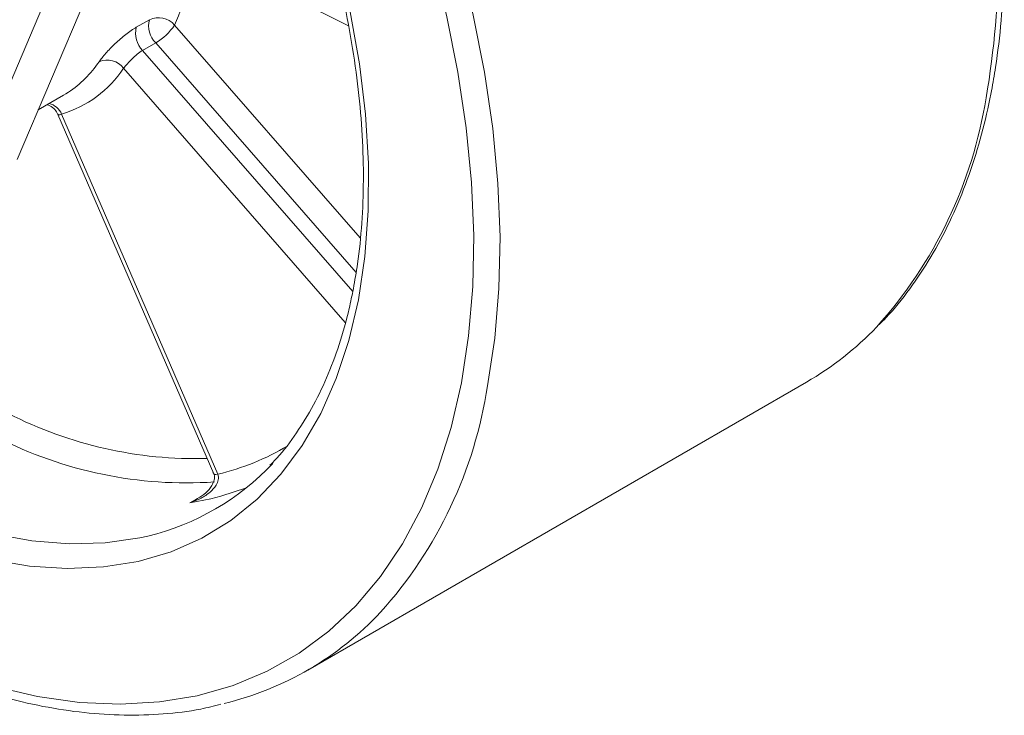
# Model space of a CAD drawing. Header units: inches. Extents: x 0.6 to 16.3, y 0.2 to 11.5.
# Tile 41 of 53: x 12.8 to 14.1, y 6.7 to 7.7. Entities that reach past the tile are written whole.
import ezdxf

# ---------------------------------------------------------------- set-up
doc = ezdxf.new("R2010")
doc.units = ezdxf.units.IN
doc.header["$MEASUREMENT"] = 0

msp = doc.modelspace()

# ---------------------------------------------------------------- linework, layer by layer
at = {"color": 7, "linetype": 'Continuous', "lineweight": 15}
for p, q in [((12.75758871, 7.479203), (13.19262218, 8.50071037)), ((12.68687803, 7.4383826), (13.1219115, 8.45988996)), ((12.94591661, 7.78851178), (13.20376887, 7.65916985)), ((12.91806701, 7.65718166), (12.93574468, 7.66738676)), ((12.96969552, 7.66022352), (13.21972604, 7.37349635)), ((12.94419906, 7.63622388), (12.92652139, 7.62601878)), ((13.21408405, 7.32672821), (12.94419906, 7.63622388)), ((12.92652139, 7.62601878), (13.20968212, 7.30129891)), ((13.19957798, 7.25964783), (12.90102492, 7.60201914)), ((12.7860549, 7.5460448), (12.82006008, 7.56567558)), ((12.81253294, 7.53991768), (13.02258972, 7.05562094)), ((12.81752413, 7.54027534), (13.02784758, 7.0553638)), ((13.1491378, 6.79149927), (13.82088924, 7.17929312)), ((13.02258972, 7.05562094), (13.02262866, 7.05554543)), ((12.99021373, 7.01673866), (13.00365907, 7.02450049)), ((13.01871459, 7.02220804), (12.99021373, 7.01673866))]:
    msp.add_line(p, q, dxfattribs=at)
at = {"color": 7, "linetype": 'Continuous', "lineweight": 15, "flags": 128}
for points in [[(13.10834727, 8.30282342), (13.11458882, 8.29281229), (13.15856321, 8.21858028), (13.19951452, 8.14270647), (13.23724759, 8.06555245), (13.27158261, 7.98748587), (13.30235596, 7.90887877), (13.32942099, 7.83010575), (13.35264871, 7.75154219), (13.37192845, 7.67356248), (13.38716832, 7.59653824), (13.3982957, 7.52083652), (13.40525756, 7.44681806), (13.40802073, 7.37483562), (13.40657204, 7.3052322), (13.40091838, 7.23833952), (13.39108671, 7.17447633)], [(13.35607108, 7.17826291), (13.36579024, 7.24156147), (13.37132308, 7.30789179), (13.37264264, 7.37693071), (13.36974249, 7.44834188), (13.36263677, 7.52177738), (13.35136009, 7.59687946), (13.33596738, 7.67328221), (13.31653365, 7.75061342), (13.29315357, 7.82849633), (13.26594105, 7.9065515), (13.23502866, 7.98439866), (13.200567, 8.06165855), (13.16272397, 8.13795476), (13.12168394, 8.21291558), (13.09164517, 8.26360503)], [(13.03522298, 8.13111939), (13.0499092, 8.10400012), (13.08502895, 8.03406647), (13.11675373, 7.96313395), (13.14489736, 7.89161882), (13.16929469, 7.81994076), (13.18980253, 7.74852041), (13.20630055, 7.67777689), (13.21869193, 7.60812536), (13.22690395, 7.53997455), (13.23088841, 7.47372439), (13.23062194, 7.40976369), (13.22610609, 7.34846777), (13.21736738, 7.29019635)], [(12.82006008, 7.56567558), (12.8230028, 7.56742325), (12.82659714, 7.56969496)], [(13.21736738, 7.29019635), (13.20445708, 7.23529139), (13.18745095, 7.18407509), (13.16644879, 7.13684801), (13.14157386, 7.0938873), (13.11297213, 7.05544507), (13.08081144, 7.02174691), (13.04528052, 6.99299057), (13.00658789, 6.96934482), (12.96496061, 6.95094841), (12.92064297, 6.9379093), (12.87389504, 6.93030401), (12.82499114, 6.92817717), (12.77421828, 6.93154126), (12.72187441, 6.94037653)], [(12.72703993, 6.76924414), (12.78493515, 6.75594233), (12.84147392, 6.74803817), (12.89638079, 6.74557015), (12.94938825, 6.74855031), (13.00023805, 6.75696411), (13.04868247, 6.77077059), (13.09448548, 6.78990246), (13.13742393, 6.81426652), (13.17728865, 6.84374407), (13.2138854, 6.8781915), (13.24703589, 6.91744098), (13.27657862, 6.9613013), (13.30236966, 7.00955877), (13.32428335, 7.06197829), (13.34221294, 7.11830447), (13.35607108, 7.17826291), (13.35607108, 7.17826291)], [(13.02262866, 7.05554543), (13.02266072, 7.05549714), (13.02356832, 7.05504779), (13.0253197, 7.05500277), (13.02784758, 7.0553638)], [(13.06638566, 7.03691332), (13.03216206, 7.02561426), (13.01871459, 7.02220804)], [(12.72533942, 6.97513312), (12.77726608, 6.9655105), (12.82767071, 6.961352), (12.87625016, 6.96268263), (12.92271227, 6.9694944), (12.93355191, 6.97194948)]]:
    msp.add_lwpolyline(points, dxfattribs=at)
at = {"color": 7, "linetype": 'Continuous', "lineweight": 15}
for centre, radius, start, end in [((12.90428249, 7.76108688), 1.17549109, 350.26246949, 9.40196243), ((12.7124683, 7.77467044), 0.28153852, 336.01450569, 357.92602783), ((12.96716547, 7.65918285), 0.03247415, 165.36686705, 224.99070804), ((12.94787648, 7.64084833), 0.02917994, 41.60490035, 114.56708063), ((12.9494878, 7.64897775), 0.03247415, 165.36686705, 224.99070804), ((12.90512187, 7.7032814), 0.07761274, 300.23112065, 326.30454068), ((12.87906407, 7.5858231), 0.02728718, 36.40862811, 114.00644172), ((12.77430248, 7.68606134), 0.15205811, 286.51368292, 326.4477004), ((12.74434087, 7.69393986), 0.14900634, 303.50652989, 326.06183189), ((13.46568289, 7.65797813), 0.60477634, 318.02772967, 350.8944649), ((12.79538734, 7.53102346), 0.0239924, 22.68207454, 77.44788824), ((13.60737023, 7.54808484), 0.42614282, 300.06951622, 316.27229668), ((12.81139968, 7.26162096), 0.58620068, 317.99804201, 351.45071692), ((12.99835092, 7.63135484), 0.55514868, 242.96265199, 271.57099701), ((12.98568216, 7.6033989), 0.55981961, 242.81573986, 273.8501026), ((12.95210767, 7.37831133), 0.33171017, 283.19886368, 300.81669474), ((12.85427438, 7.3022914), 0.33972152, 283.49498936, 316.8343947), ((12.93704925, 7.15892747), 0.42418085, 283.56639256, 316.9490831)]:
    msp.add_arc(centre, radius, start, end, dxfattribs=at)
for points, knots in [([(11.79793775, 8.87593562), (11.79723912, 8.87526361), (11.78474199, 8.86324275), (11.76336257, 8.83589617), (11.73420302, 8.79375576), (11.70878665, 8.74717229), (11.68678291, 8.69693745), (11.66841912, 8.64309953), (11.65375212, 8.58593965), (11.64285959, 8.52570354), (11.63578654, 8.46266716), (11.63255998, 8.39711324), (11.63318647, 8.3293347), (11.63765434, 8.25962969), (11.64593488, 8.18830088), (11.65798382, 8.11565326), (11.67374191, 8.04199558), (11.69313532, 7.96763972), (11.71607596, 7.89289981), (11.74246185, 7.81809133), (11.77217738, 7.74352999), (11.80509378, 7.66953055), (11.84106953, 7.59640563), (11.87995094, 7.52446439), (11.92157264, 7.45401142), (11.96575818, 7.38534561), (12.0123209, 7.31875856), (12.06106482, 7.25453332), (12.1117857, 7.19294308), (12.16427171, 7.13425035), (12.21830442, 7.07870603), (12.27365969, 7.02654847), (12.33010863, 6.97800271), (12.3874184, 6.93327982), (12.44535302, 6.89257632), (12.50367395, 6.85607378), (12.56214041, 6.82393831), (12.62050854, 6.79632077), (12.67853092, 6.77335519), (12.7359555, 6.75515945), (12.79252978, 6.74182363), (12.84798639, 6.73344195), (12.9020983, 6.72998004), (12.9544788, 6.73175196), (12.99791666, 6.73677206), (13.02298987, 6.74316164), (13.03197458, 6.74545128)], [0, 0, 0, 0, 0.00136783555, 0.02446784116, 0.04763733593, 0.07088614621, 0.09421267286, 0.11760700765, 0.14105489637, 0.16454121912, 0.18805231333, 0.21157709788, 0.23510730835, 0.25863584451, 0.28215959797, 0.30567690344, 0.32918709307, 0.35269018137, 0.37618663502, 0.39967721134, 0.42316284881, 0.44664459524, 0.47012356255, 0.49360089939, 0.51707777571, 0.54055527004, 0.56403428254, 0.58751600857, 0.61100164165, 0.63449236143, 0.65798931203, 0.6814935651, 0.70500605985, 0.72852750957, 0.75205826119, 0.77559809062, 0.79914591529, 0.82269940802, 0.84625342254, 0.86980003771, 0.89332911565, 0.91682745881, 0.94027940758, 0.96366858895, 0.98698103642, 1, 1, 1, 1]), ([(13.03275239, 8.12531818), (13.03771828, 8.11647076), (13.05462831, 8.0863432), (13.08054833, 8.03358103), (13.11035373, 7.9675093), (13.13682903, 7.90085504), (13.16004493, 7.83408762), (13.17982397, 7.76754352), (13.1960806, 7.70159434), (13.20873057, 7.63659956), (13.21771821, 7.57291454), (13.2230025, 7.51089186), (13.22458882, 7.45085312), (13.22241837, 7.39318402), (13.21746372, 7.34467274), (13.21244173, 7.31617305), (13.21049024, 7.30509843)], [0, 0, 0, 0, 0.031917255, 0.1086857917, 0.1854442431, 0.262186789, 0.3389076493, 0.4156011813, 0.492262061, 0.5688855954, 0.6454682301, 0.7220083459, 0.7985074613, 0.8749719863, 0.9514156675, 1, 1, 1, 1]), ([(13.91863824, 7.25678136), (13.92182482, 7.25987663), (13.93676731, 7.27439094), (13.96030447, 7.30458485), (13.98899781, 7.34730323), (14.01404149, 7.39429772), (14.03563079, 7.44496065), (14.05327504, 7.49827808), (14.06398049, 7.54118656), (14.07105553, 7.57620773), (14.07739151, 7.61299761), (14.08373092, 7.66589648), (14.08738117, 7.73118745), (14.08725929, 7.79870534), (14.08299099, 7.86828456), (14.07777699, 7.92140435), (14.07280497, 7.95161978), (14.07181494, 7.95763627)], [0, 0, 0, 0, 0.0217801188, 0.1021311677, 0.1827299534, 0.2636057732, 0.3447491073, 0.4261230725, 0.5035773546, 0.5274487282, 0.5706508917, 0.6524202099, 0.7342200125, 0.8160414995, 0.8978594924, 0.9796617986, 1, 1, 1, 1]), ([(12.91806701, 7.65718166), (12.91353203, 7.65456367), (12.90869505, 7.6512569), (12.89905855, 7.64378227), (12.89416242, 7.63953579), (12.88730464, 7.63302035), (12.88505427, 7.63078211), (12.88082555, 7.62639083), (12.87884179, 7.62423538), (12.87513228, 7.62002051), (12.87341099, 7.61796307), (12.87039803, 7.61416004), (12.86908127, 7.6123867), (12.86796257, 7.61074993)], [0, 0, 0, 0, 0.25, 0.25, 0.5, 0.5, 0.625, 0.625, 0.75, 0.75, 0.875, 0.875, 1, 1, 1, 1]), ([(12.90102492, 7.60201914), (12.90228901, 7.60355931), (12.90389451, 7.60545182), (12.90672057, 7.60863661), (12.90771682, 7.60973718), (12.90982812, 7.61200281), (12.91095042, 7.61317441), (12.914374, 7.6166136), (12.91682573, 7.61889553), (12.92170609, 7.62290378), (12.92418448, 7.62466971), (12.92652139, 7.62601878)], [0, 0, 0, 0, 0.25, 0.25, 0.375, 0.375, 0.5, 0.5, 0.75, 0.75, 1, 1, 1, 1]), ([(12.7977971, 7.55282343), (12.79912245, 7.5524327), (12.80277085, 7.55135709), (12.80872172, 7.54694059), (12.81118348, 7.54209405), (12.81235374, 7.53979014)], [0, 0, 0, 0, 0.2303601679, 0.6341347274, 1, 1, 1, 1]), ([(12.81261239, 7.53995184), (12.81263087, 7.53985278), (12.81269617, 7.53950259), (12.81345329, 7.53929886), (12.81493264, 7.53935683), (12.81658781, 7.53994348), (12.81752413, 7.54027534)], [0, 0, 0, 0, 0.10474142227, 0.37025844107, 0.64375627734, 1, 1, 1, 1]), ([(13.21049024, 7.30509843), (13.20866407, 7.29615344), (13.20335155, 7.27013151), (13.19185854, 7.22946582), (13.17492357, 7.18448278), (13.15466674, 7.14311386), (13.13093116, 7.10596231), (13.11196146, 7.08069328), (13.10007026, 7.06919314), (13.09810308, 7.06729065)], [0, 0, 0, 0, 0.0911729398, 0.2652318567, 0.4394405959, 0.6140171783, 0.7891696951, 0.9651219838, 1, 1, 1, 1]), ([(13.0210616, 7.05810556), (13.02151539, 7.05747199), (13.02265231, 7.05588462), (13.02362184, 7.05252008), (13.02328751, 7.046927), (13.01967007, 7.03868368), (13.01218206, 7.02953545), (13.00458597, 7.02484156), (13.00072337, 7.02245472)], [0, 0, 0, 0, 0.0503125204, 0.1260542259, 0.2506154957, 0.4399041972, 0.7151926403, 1, 1, 1, 1]), ([(13.02784758, 7.0553638), (13.02891165, 7.05280447), (13.02899361, 7.05006457), (13.02801189, 7.04508562), (13.02699741, 7.0428045), (13.02322888, 7.03650379), (13.019789, 7.03302636), (13.01228387, 7.02697912), (13.00815964, 7.02441344), (12.99947242, 7.0200171), (12.99492568, 7.01819992), (12.99021373, 7.01673866)], [0, 0, 0, 0, 0.125, 0.125, 0.25, 0.25, 0.5, 0.5, 0.75, 0.75, 1, 1, 1, 1]), ([(12.99021373, 7.01673866), (12.99027422, 7.01676581), (12.993904, 7.01839527), (12.99732417, 7.02047248), (13.00068734, 7.02251507)], [0, 0, 0, 0, 0.016664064, 1, 1, 1, 1])]:
    msp.add_open_spline(points, degree=3, knots=knots, dxfattribs=at)

doc.saveas('drawing.dxf')
